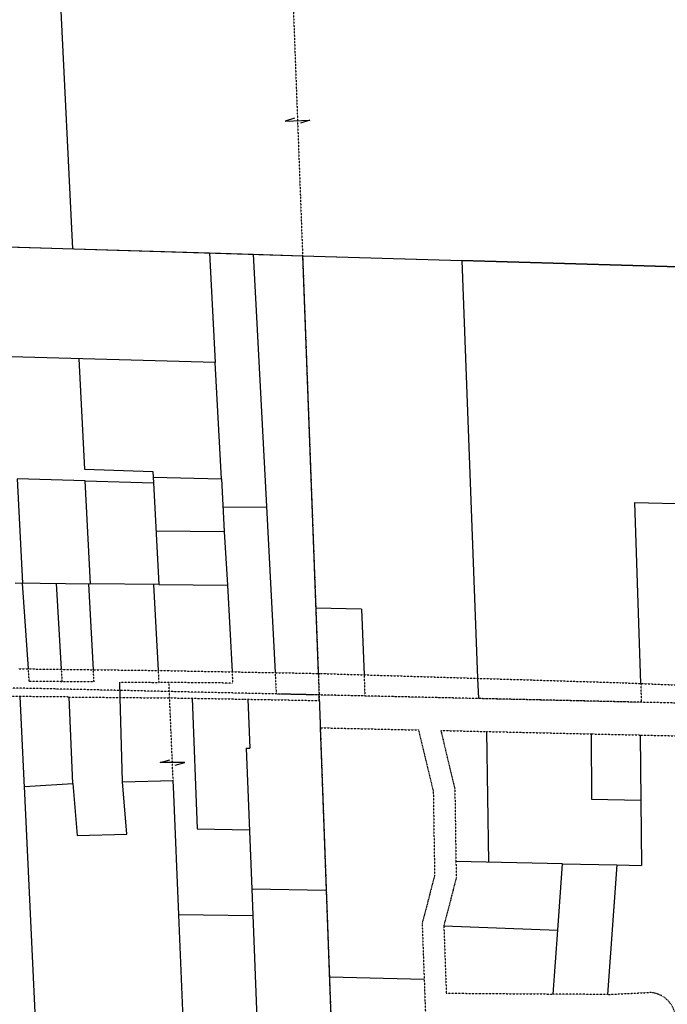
# Model space of a CAD drawing. Extents: x 382064 to 394843, y 99495 to 121971.
# Tile 20 of 36: x 390249 to 392230, y 106898 to 109910. Entities that reach past the tile are written whole.
import ezdxf

# ---------------------------------------------------------------- set-up
doc = ezdxf.new("R2010")
doc.units = 0
doc.header["$LTSCALE"] = 0.005
doc.header["$MEASUREMENT"] = 0
for name, pattern in [('Erwl', [0.8, 0.175, -0.05, 0.35, -0.05, 0.175]), ('HIDDEN2', [0.1875, 0.125, -0.0625]), ('PHANTOM', [2.5, 1.25, -0.25, 0.25, -0.25, 0.25, -0.25])]:
    doc.linetypes.add(name, pattern=pattern)
for name, color, linetype in [('20H', 2, 'Continuous'), ('30F', 1, 'PHANTOM'), ('30Q', 1, 'PHANTOM')]:
    doc.layers.add(name, color=color, linetype=linetype)
doc.layers.add('E_RW_Existing', color=1, linetype='Erwl', lineweight=25)
doc.layers.add('E_RW_Property', color=1, linetype='Continuous', lineweight=25)

# ---------------------------------------------------------------- blocks, each defined once
blk = doc.blocks.new('H')
at = {"layer": '20H', "color": 2}
for p, q in [((0, 25), (5.2, 5.7)), ((0, -25), (0, 25)), ((-5.2, -5.7), (0, -25))]:
    blk.add_line(p, q, dxfattribs=at)

msp = doc.modelspace()

# ---------------------------------------------------------------- linework, layer by layer
at = {"layer": '30F', "linetype": 'Continuous'}
for p, q in [((388302.2, 109272.1), (391114, 109188.2)), ((391114, 109188.2), (393932.3, 109103.9))]:
    msp.add_line(p, q, dxfattribs=at)
at = {"layer": '30Q'}
for p, q in [((391164.5, 107844.3), (388417.9, 107906.5)), ((393923.9, 107781.6), (391164.5, 107844.3))]:
    msp.add_line(p, q, dxfattribs=at)
msp.add_lwpolyline([(391063.6, 110532), (391164.5, 107844.3), (391261.2, 105207.8)], dxfattribs=at)
at = {"layer": 'E_RW_Existing'}
for p, q in [((390245.2, 107924.3), (390673.1, 107919.2)), ((390673.1, 107919.2), (391166.5, 107910)), ((390249.9, 107839.4), (390099.4, 107840.8)), ((390399.7, 107838), (390249.9, 107839.4)), ((390399.7, 107838), (390707.3, 107835.2)), ((390707.3, 107835.2), (390747.9, 107834.8)), ((390747.9, 107834.8), (390936, 107831.3)), ((390936, 107831.3), (390947, 107831.1)), ((390947, 107831.1), (391165.1, 107827.2)), ((391165.1, 107827.2), (391168.1, 107743.9)), ((391168.1, 107743.9), (391468.7, 107737.1)), ((391468.7, 107737.1), (391513.8, 107547.8)), ((391536.9, 107735.6), (391579.7, 107556.1)), ((391536.9, 107735.6), (391676.8, 107732.4)), ((391676.8, 107732.4), (391996.8, 107725.1)), ((391996.8, 107725.1), (392146.7, 107721.7)), ((392146.7, 107721.7), (392545.6, 107712.8)), ((391513.8, 107547.8), (391517.8, 107291.8)), ((391579.7, 107556.1), (391583.1, 107335.1)), ((391583.1, 107335.1), (391583.9, 107283.9)), ((391517.8, 107291.8), (391479.7, 107145.3)), ((391583.9, 107283.9), (391546, 107138)), ((391479.7, 107145.3), (391486, 106973.4)), ((391546, 107138), (391553.6, 106931.9)), ((391486, 106973.4), (391494.3, 106745.5)), ((391553.6, 106931.9), (391880.2, 106929.2)), ((392047, 106927.8), (391880.2, 106929.2)), ((392047, 106927.8), (392172.2, 106934))]:
    msp.add_line(p, q, dxfattribs=at)
msp.add_lwpolyline([(391166.5, 107910), (392087.2, 107881.8), (392087.8, 107881.8), (392543.4, 107863)], dxfattribs=at)
msp.add_arc((392172.4, 106851), 83, 1.1521, 90.1802, dxfattribs=at)
at = {"layer": 'E_RW_Property'}
for p, q in [((390411.1, 109209.2), (390346, 110525.4)), ((390208.6, 109215.2), (390829.6, 109196.9)), ((390829.6, 109196.9), (390847.1, 108861.5)), ((390829.6, 109196.9), (390963, 109192.7)), ((390963, 109192.7), (391003.3, 108421.2)), ((390963, 109192.7), (391114, 109188.2)), ((391114, 109188.2), (391162, 107910.1)), ((391114, 109188.2), (391601.2, 109173.5)), ((392523.2, 109146.1), (391601.2, 109173.5)), ((391601.2, 109173.5), (391649.5, 107895.2)), ((390847.1, 108861.5), (390221.6, 108878.3)), ((390429.8, 108872.7), (390447.4, 108534.7)), ((390865.6, 108506), (390847.1, 108861.5)), ((390447.4, 108534.7), (390656.3, 108528.2)), ((390656.3, 108528.2), (390657.2, 108510.5)), ((390657.2, 108510.5), (390865.6, 108506)), ((390657.2, 108510.5), (390658.2, 108492.8)), ((390241, 108505.8), (390257.6, 108186.8)), ((390449.2, 108499.3), (390241, 108505.8)), ((390449.2, 108499.3), (390658.2, 108492.8)), ((390465.4, 108184.2), (390449.2, 108499.3)), ((390658.2, 108492.8), (390674.5, 108182)), ((390865.6, 108506), (390873.9, 108343.9)), ((390870, 108420.3), (391003.4, 108418.7)), ((391003.3, 108421.2), (391030, 107912.6)), ((392130.7, 108432.9), (392537.2, 108422.4)), ((392149.1, 107879.3), (392130.7, 108432.9)), ((390665.9, 108346.3), (390873.9, 108343.9)), ((390873.9, 108343.9), (390884, 108180.2)), ((390234.6, 108187.1), (390465.4, 108184.2)), ((390275.4, 107924), (390257.6, 108186.8)), ((390359.9, 108185.5), (390375.7, 107922.8)), ((390459, 108184.3), (390473.1, 107921.6)), ((390674.5, 108182), (390465.4, 108184.2)), ((390673.1, 107919.2), (390659, 108182.1)), ((390674.5, 108182), (390884, 108180.2)), ((390884, 108180.2), (390898.2, 107915)), ((391294.5, 108107.1), (391154.5, 108110.3)), ((391294.5, 108107.1), (391302, 107905.9)), ((390556.5, 107836.6), (390555.2, 107883.8)), ((391649.5, 107895.2), (391651.9, 107833)), ((390263.2, 107560.8), (390249.9, 107839.4)), ((390411.7, 107573.9), (390399.7, 107838)), ((390563.5, 107578.3), (390556.5, 107836.6)), ((390776.1, 107834.3), (390791.8, 107434.6)), ((390947, 107831.1), (390952.9, 107681.3)), ((391168.1, 107743.9), (391186.2, 107246.2)), ((391676.8, 107732.4), (391683.1, 107332.9)), ((391996.8, 107725.1), (391998.2, 107525.1)), ((392146.7, 107721.7), (392150.4, 107322.8)), ((390941.9, 107681.5), (390952.9, 107681.3)), ((390941.9, 107681.5), (390958.9, 107250.4)), ((390563.5, 107578.3), (390718.1, 107583)), ((390576.3, 107418.8), (390563.5, 107578.3)), ((390719.8, 107541.2), (390718.1, 107583)), ((390263.1, 107564.7), (390411.7, 107573.9)), ((390311.7, 106541.4), (390263.1, 107564.7)), ((390411.7, 107573.9), (390424.2, 107414.4)), ((390735.4, 107171.9), (390719.8, 107541.2)), ((391998.2, 107525.1), (392148.5, 107521.9)), ((390791.8, 107434.6), (390951.8, 107431.6)), ((390424.2, 107414.4), (390576.3, 107418.8)), ((391908.9, 107328), (391583.1, 107335.1)), ((391908.9, 107328), (392075.5, 107324.4)), ((392075.5, 107324.4), (392047, 106927.8)), ((392075.5, 107324.4), (392150.4, 107322.8)), ((390958.9, 107250.4), (391039.4, 105210.3)), ((391186.2, 107246.2), (390958.9, 107250.4)), ((391186.2, 107246.2), (391246.5, 105606.6)), ((390962.2, 107168.1), (390735.4, 107171.9)), ((390762.2, 106533.7), (390735.4, 107171.9)), ((391546, 107138), (391894.3, 107125.1)), ((391486, 106973.4), (391195.9, 106980.6))]:
    msp.add_line(p, q, dxfattribs=at)
at = {"layer": 'E_RW_Property', "linetype": 'HIDDEN2'}
for p, q in [((390278, 107885.2), (390275.4, 107924)), ((390375.7, 107922.8), (390378, 107884.9)), ((390473.1, 107921.6), (390475.1, 107884.7)), ((390675, 107882.7), (390673.1, 107919.2)), ((390898.2, 107915), (390900, 107880.6)), ((391030, 107912.6), (391033.4, 107847.2)), ((391162, 107910.1), (391164.5, 107844.3)), ((390475.1, 107884.7), (390278, 107885.2)), ((390555.2, 107883.8), (390675, 107882.7)), ((390900, 107880.6), (390675, 107882.7)), ((390718.1, 107583), (390705.2, 107882.4)), ((391302, 107905.9), (391304.4, 107841.1)), ((392151, 107821.8), (392149.1, 107879.3))]:
    msp.add_line(p, q, dxfattribs=at)
at = {"layer": 'E_RW_Property', "linetype": 'HIDDEN2', "flags": 128}
for points in [[(391651.9, 107833.2), (391304.4, 107841.1), (391164.5, 107844.3), (391033.4, 107847.2)], [(392151, 107821.8), (391651.9, 107833.2)]]:
    msp.add_lwpolyline(points, dxfattribs=at)
at = {"layer": 'E_RW_Property', "flags": 128}
for points in [[(391165.1, 107827.2), (391164.5, 107844.3)], [(391880.2, 106929.2), (391894.3, 107125.1), (391908.9, 107328)]]:
    msp.add_lwpolyline(points, dxfattribs=at)

# ---------------------------------------------------------------- block references
at = {"layer": '20H', "xscale": 1.5, "yscale": 1.5, "zscale": 1.5}
for p, rotation in [((391098.5, 109601.5), 272.2304110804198), ((390716.2, 107637.6), 90)]:
    msp.add_blockref('H', p, dxfattribs=dict(at, rotation=rotation))

doc.saveas('drawing.dxf')
